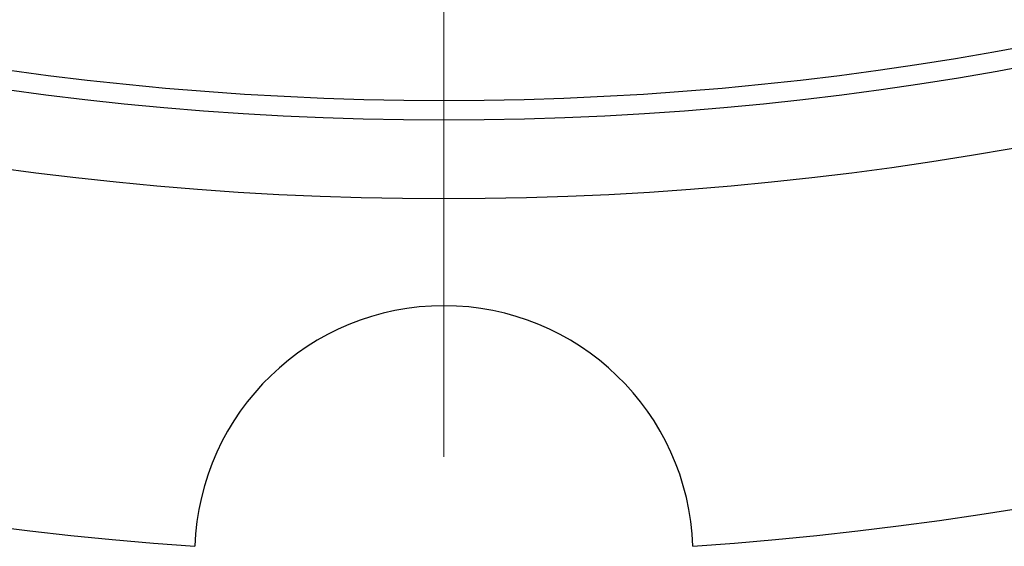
# Model space of a CAD drawing. Header units: millimetres. Extents: x -50 to 901, y -50 to 714.
# Tile 4 of 186: x -5.96 to 7.87, y -49.88 to -42.49. Entities that reach past the tile are written whole.
import ezdxf

# ---------------------------------------------------------------- set-up
doc = ezdxf.new("R2010")
doc.units = ezdxf.units.MM

# ---------------------------------------------------------------- blocks, each defined once
blk = doc.blocks.new('SW_CENTERMARKSYMBOL_0')
at = {"color": 0, "linetype": 'Continuous', "lineweight": 18}
blk.add_line((0, -10), (0, -48.622), dxfattribs=at)
blk = doc.blocks.new('SW_CENTERMARKSYMBOL_563')
at = {"color": 0, "linetype": 'Continuous', "lineweight": 18}
blk.add_line((0, -10), (0, -48.622), dxfattribs=at)
blk = doc.blocks.new('SW_CENTERMARKSYMBOL_1126')
at = {"color": 0, "linetype": 'Continuous', "lineweight": 18}
blk.add_line((0, -10), (0, -48.622), dxfattribs=at)
blk = doc.blocks.new('SW_CENTERMARKSYMBOL_1689')
at = {"color": 0, "linetype": 'Continuous', "lineweight": 18}
blk.add_line((0, -10), (0, -48.622), dxfattribs=at)
blk = doc.blocks.new('SW_CENTERMARKSYMBOL_2252')
at = {"color": 0, "linetype": 'Continuous', "lineweight": 18}
blk.add_line((0, -10), (0, -48.622), dxfattribs=at)

msp = doc.modelspace()

# ---------------------------------------------------------------- linework, layer by layer
at = {"color": 7, "linetype": 'Continuous', "lineweight": 25}
for radius in [45, 45, 45, 45, 45, 43.896, 43.896, 43.896, 43.896, 43.896, 43.622, 43.622, 43.622, 43.622, 43.622]:
    msp.add_circle((0, 0), radius, dxfattribs=at)
for centre, radius, start, end in [((0, 0), 50, 184.0115, 265.9885), ((0, 0), 50, 184.0115, 265.9885), ((0, 0), 50, 184.0115, 265.9885), ((0, 0), 50, 184.0115, 265.9885), ((0, 0), 50, 184.0115, 265.9885), ((0, 0), 50, 274.0115, 355.9885), ((0, 0), 50, 274.0115, 355.9885), ((0, 0), 50, 274.0115, 355.9885), ((0, 0), 50, 274.0115, 355.9885), ((0, 0), 50, 274.0115, 355.9885), ((0, -50), 3.5, 2.0058, 177.9942), ((0, -50), 3.5, 2.0058, 177.9942), ((0, -50), 3.5, 2.0058, 177.9942), ((0, -50), 3.5, 2.0058, 177.9942), ((0, -50), 3.5, 2.0058, 177.9942)]:
    msp.add_arc(centre, radius, start, end, dxfattribs=at)

# ---------------------------------------------------------------- block references
at = {"color": 7, "linetype": 'Continuous', "lineweight": 18}
for name in ['SW_CENTERMARKSYMBOL_0', 'SW_CENTERMARKSYMBOL_563', 'SW_CENTERMARKSYMBOL_1126', 'SW_CENTERMARKSYMBOL_1689', 'SW_CENTERMARKSYMBOL_2252']:
    msp.add_blockref(name, (0, 0), dxfattribs=at)

doc.saveas('drawing.dxf')
